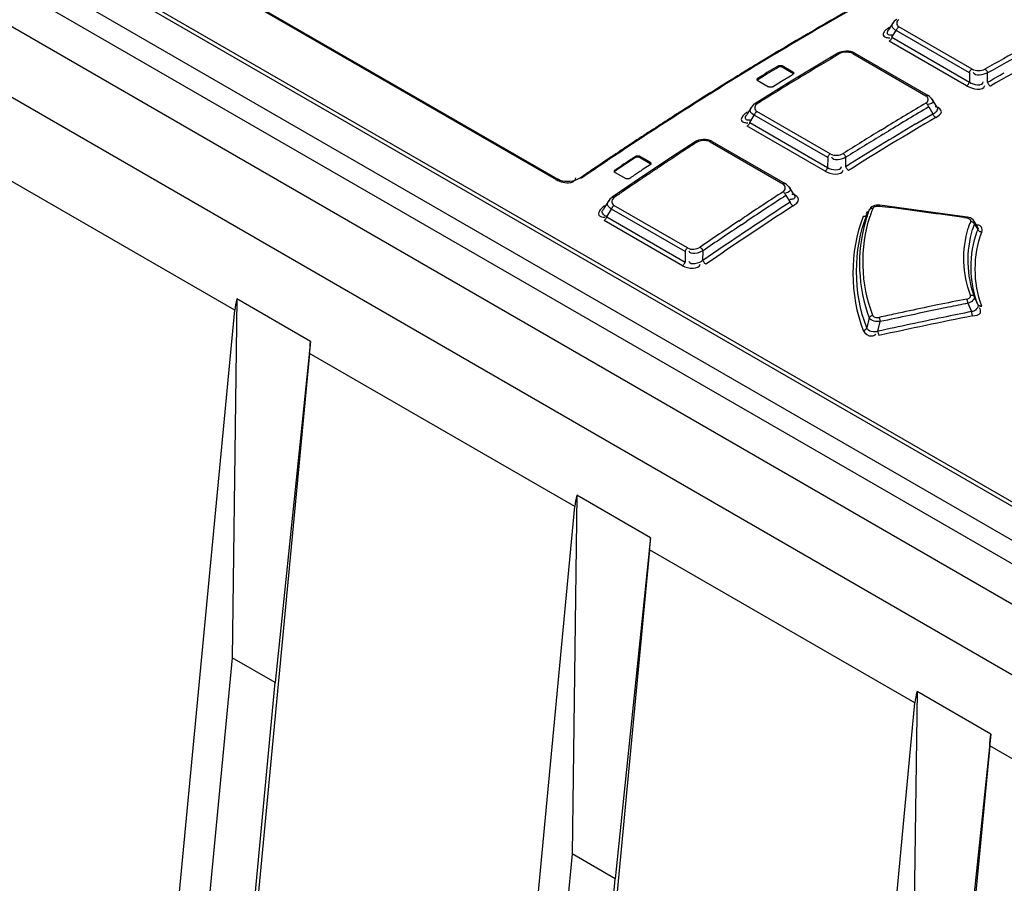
# Model space of a CAD drawing. Header units: inches. Extents: x 0 to 166, y 0 to 117.
# Tile 51 of 73: x 136.57 to 137.98, y 28.21 to 29.45. Entities that reach past the tile are written whole.
import ezdxf

# ---------------------------------------------------------------- set-up
doc = ezdxf.new("R2010")
doc.units = ezdxf.units.IN
doc.header["$LTSCALE"] = 9.105315
doc.header["$MEASUREMENT"] = 0
doc.layers.get('0').update_dxf_attribs({"linetype": 'CONTINUOUS'})

msp = doc.modelspace()

# ---------------------------------------------------------------- linework, layer by layer
at = {"color": 7, "linetype": 'CONTINUOUS'}
for p, q in [((145.8144, 24.0984), (135.7127, 29.9305)), ((135.6254, 29.8801), (145.7271, 24.048)), ((138.3644, 28.5459), (136.5924, 29.5689)), ((138.3619, 28.5412), (136.5899, 29.5642)), ((138.3619, 28.4927), (136.5899, 29.5157)), ((136.8423, 29.5098), (137.3406, 29.2221)), ((136.8446, 29.5102), (137.3429, 29.2225)), ((136.5459, 29.5077), (138.3694, 28.4549)), ((137.8235, 29.447), (137.8169, 29.4365)), ((137.8303, 29.442), (137.8317, 29.441)), ((137.9365, 29.3804), (137.8317, 29.441)), ((137.8165, 29.4364), (137.8152, 29.4344)), ((137.8161, 29.4252), (137.8186, 29.425)), ((137.8183, 29.4296), (137.8202, 29.4295)), ((137.8202, 29.4295), (137.8221, 29.4295)), ((137.8216, 29.4259), (137.8277, 29.4355)), ((137.8216, 29.4259), (137.9326, 29.3618)), ((137.9326, 29.375), (137.8277, 29.4355)), ((137.9286, 29.3564), (137.8177, 29.4204)), ((137.6539, 29.403), (137.6498, 29.4006)), ((137.6598, 29.4066), (137.6539, 29.403)), ((137.7443, 29.403), (137.7106, 29.383)), ((137.7463, 29.404), (137.7442, 29.403)), ((137.7493, 29.4051), (137.7463, 29.404)), ((137.7491, 29.4035), (137.7472, 29.4027)), ((137.751, 29.4041), (137.7491, 29.4035)), ((137.7526, 29.4058), (137.7493, 29.4051)), ((137.756, 29.4061), (137.7526, 29.4058)), ((137.7656, 29.4028), (137.8704, 29.3423)), ((137.7686, 29.4031), (137.8734, 29.3426)), ((137.6263, 29.3864), (137.619, 29.3819)), ((137.6269, 29.3854), (137.6196, 29.3809)), ((137.6305, 29.3889), (137.6263, 29.3864)), ((137.6311, 29.3879), (137.6269, 29.3854)), ((137.659, 29.3834), (137.659, 29.385)), ((137.6645, 29.3851), (137.6645, 29.3835)), ((137.6798, 29.3762), (137.6645, 29.3851)), ((137.6645, 29.3835), (137.6798, 29.3746)), ((137.7106, 29.383), (137.6751, 29.3615)), ((137.6026, 29.3719), (137.6006, 29.3707)), ((137.6116, 29.3761), (137.6012, 29.3697)), ((137.6196, 29.3809), (137.6116, 29.3761)), ((137.6297, 29.3656), (137.6427, 29.3735)), ((137.6427, 29.3735), (137.6557, 29.3813)), ((137.6636, 29.363), (137.6766, 29.3709)), ((137.6798, 29.3746), (137.6798, 29.3762)), ((137.9326, 29.375), (137.9326, 29.3618)), ((137.9588, 29.3616), (137.9588, 29.3749)), ((137.6751, 29.3615), (137.6254, 29.3308)), ((137.6297, 29.3673), (137.6297, 29.3656)), ((137.6297, 29.3639), (137.645, 29.3551)), ((137.6506, 29.3552), (137.6636, 29.363)), ((137.8718, 29.3412), (137.8704, 29.3423)), ((137.6204, 29.326), (137.6137, 29.3151)), ((137.6217, 29.3277), (137.6204, 29.326)), ((137.8753, 29.3299), (137.8735, 29.3295)), ((137.8744, 29.3261), (137.8805, 29.3164)), ((137.8786, 29.3378), (137.8852, 29.3273)), ((137.8855, 29.326), (137.8835, 29.3262)), ((137.5137, 29.3161), (137.5069, 29.3117)), ((137.5157, 29.3174), (137.5137, 29.3161)), ((137.6133, 29.315), (137.6118, 29.3127)), ((137.618, 29.3039), (137.6245, 29.3142)), ((137.7297, 29.2535), (137.6245, 29.3142)), ((137.6269, 29.3206), (137.6282, 29.3196)), ((137.7334, 29.2588), (137.6282, 29.3196)), ((137.855, 29.3013), (137.8805, 29.3164)), ((137.6128, 29.3034), (137.6153, 29.3032)), ((137.7259, 29.2342), (137.6143, 29.2986)), ((137.6166, 29.3076), (137.6185, 29.3077)), ((137.618, 29.3039), (137.7296, 29.2395)), ((137.8056, 29.2927), (137.8131, 29.2973)), ((137.809, 29.287), (137.8166, 29.2915)), ((137.448, 29.2734), (137.4441, 29.2708)), ((137.4529, 29.2766), (137.448, 29.2734)), ((137.5396, 29.276), (137.5059, 29.254)), ((137.5414, 29.2771), (137.5396, 29.276)), ((137.5396, 29.2761), (137.5396, 29.276)), ((137.5445, 29.2784), (137.5414, 29.2771)), ((137.5444, 29.2767), (137.5426, 29.2758)), ((137.5463, 29.2773), (137.5444, 29.2767)), ((137.5478, 29.2792), (137.5445, 29.2784)), ((137.5512, 29.2797), (137.5478, 29.2792)), ((137.5611, 29.2763), (137.6655, 29.216)), ((137.5643, 29.2767), (137.6687, 29.2164)), ((137.4237, 29.2572), (137.4197, 29.2546)), ((137.4244, 29.2562), (137.4204, 29.2535)), ((137.4543, 29.2538), (137.4543, 29.2554)), ((137.4599, 29.2556), (137.4599, 29.254)), ((137.4752, 29.2468), (137.4599, 29.2556)), ((136.8802, 29.0349), (136.5002, 29.2543)), ((137.4149, 29.2513), (137.4132, 29.2503)), ((137.4204, 29.2535), (137.4139, 29.2492)), ((137.4197, 29.2546), (137.4149, 29.2513)), ((137.4251, 29.2358), (137.4349, 29.2424)), ((137.4543, 29.2538), (137.4284, 29.2364)), ((137.5059, 29.254), (137.4526, 29.2184)), ((137.4599, 29.254), (137.4752, 29.2452)), ((137.4752, 29.2433), (137.4655, 29.2368)), ((137.4752, 29.2452), (137.4752, 29.2468)), ((137.7297, 29.2535), (137.7296, 29.2395)), ((137.7556, 29.2405), (137.7556, 29.254)), ((137.4251, 29.2358), (137.4251, 29.2342)), ((137.4251, 29.2324), (137.4404, 29.2235)), ((137.3682, 29.2227), (137.3688, 29.2244)), ((137.4526, 29.2184), (137.4208, 29.1967)), ((137.667, 29.2149), (137.6655, 29.216)), ((137.6708, 29.2032), (137.669, 29.2028)), ((137.6698, 29.1993), (137.6759, 29.1897)), ((137.674, 29.2116), (137.6802, 29.2017)), ((137.6805, 29.2005), (137.6785, 29.2006)), ((137.6806, 29.2016), (137.6821, 29.1994)), ((137.416, 29.1919), (137.409, 29.1805)), ((137.4176, 29.1939), (137.416, 29.1918)), ((137.4208, 29.1967), (137.4208, 29.1967)), ((137.4221, 29.186), (137.4234, 29.185)), ((137.5289, 29.1241), (137.4234, 29.185)), ((137.6759, 29.1897), (137.6654, 29.1829)), ((137.6772, 29.1937), (137.6753, 29.1936)), ((137.8035, 29.1841), (137.8174, 29.1823)), ((137.9188, 29.1698), (137.8045, 29.1853)), ((137.4131, 29.1687), (137.4199, 29.1798)), ((137.5254, 29.1189), (137.4199, 29.1798)), ((137.7853, 29.1719), (137.786, 29.1707)), ((137.7857, 29.1715), (137.789, 29.1782)), ((137.7857, 29.1715), (137.7859, 29.1719)), ((137.789, 29.1782), (137.7893, 29.1788)), ((137.4058, 29.1688), (137.4081, 29.1683)), ((137.4081, 29.1683), (137.4107, 29.1681)), ((137.5218, 29.0987), (137.4095, 29.1635)), ((137.4131, 29.1687), (137.5253, 29.1039)), ((137.6022, 29.1627), (137.6102, 29.1681)), ((137.606, 29.1572), (137.6139, 29.1625)), ((137.9298, 29.1682), (137.9188, 29.1698)), ((137.9248, 29.1677), (137.9289, 29.1671)), ((137.9402, 29.1613), (137.9391, 29.1631)), ((137.9398, 29.1581), (137.9448, 29.1504)), ((137.9445, 29.1547), (137.9402, 29.1613)), ((137.5254, 29.1189), (137.5253, 29.1039)), ((137.5814, 29.127), (137.551, 29.1062)), ((137.551, 29.1062), (137.5511, 29.12)), ((136.8832, 29.0511), (136.8763, 28.537)), ((136.9889, 28.9901), (136.8832, 29.0511)), ((137.9306, 29.0448), (137.9358, 29.0329)), ((137.9447, 29.0433), (137.9399, 29.0542)), ((136.6329, 26.424), (136.8802, 29.0349)), ((137.8311, 29.0306), (137.8271, 29.0298)), ((137.887, 29.0424), (137.8731, 29.0395)), ((137.7892, 29.0238), (137.7857, 29.0095)), ((137.8014, 29.0047), (137.8049, 29.0186)), ((136.9889, 28.9901), (136.9381, 28.5013)), ((136.9874, 28.973), (136.7401, 26.3621)), ((137.3674, 28.7536), (136.9874, 28.973)), ((137.3704, 28.7699), (137.3635, 28.2558)), ((137.476, 28.7089), (137.3704, 28.7699)), ((137.1201, 26.1427), (137.3674, 28.7536)), ((137.476, 28.7089), (137.4253, 28.2201)), ((137.4746, 28.6917), (137.2273, 26.0808)), ((137.8546, 28.4723), (137.4746, 28.6917)), ((136.8763, 28.537), (136.6776, 26.4399)), ((136.9381, 28.5013), (136.8763, 28.537)), ((136.7395, 26.4042), (136.9381, 28.5013)), ((137.8576, 28.4886), (137.8506, 27.9745)), ((137.9632, 28.4276), (137.8576, 28.4886)), ((137.6073, 25.8614), (137.8546, 28.4723)), ((137.9632, 28.4276), (137.9125, 27.9388)), ((137.9618, 28.4105), (137.7145, 25.7995)), ((138.3418, 28.1911), (137.9618, 28.4105)), ((137.3635, 28.2558), (137.1648, 26.1587)), ((137.4253, 28.2201), (137.3635, 28.2558)), ((137.2267, 26.1229), (137.4253, 28.2201))]:
    msp.add_line(p, q, dxfattribs=at)
for points in [[(137.8287, 29.4517), (137.8282, 29.4514), (137.8265, 29.4502), (137.825, 29.4489), (137.8238, 29.4474), (137.8235, 29.4469)], [(137.8317, 29.441), (137.8311, 29.4406), (137.8305, 29.4401), (137.83, 29.4396), (137.8295, 29.439), (137.829, 29.4384), (137.8286, 29.4377), (137.8283, 29.437), (137.828, 29.4362), (137.8277, 29.4355)], [(137.8216, 29.4259), (137.8214, 29.4251), (137.8211, 29.4244), (137.8207, 29.4237), (137.8203, 29.423), (137.8199, 29.4224), (137.8194, 29.4218), (137.8188, 29.4212), (137.8183, 29.4208), (137.8177, 29.4204)], [(137.7472, 29.4027), (137.7467, 29.403), (137.7461, 29.4032), (137.7456, 29.4032), (137.7451, 29.4032), (137.7446, 29.4031), (137.7443, 29.403)], [(137.7686, 29.4031), (137.7658, 29.4044), (137.7627, 29.4054), (137.7594, 29.406), (137.756, 29.4061)], [(137.7686, 29.4031), (137.7682, 29.4032), (137.7677, 29.4034), (137.7672, 29.4034), (137.7667, 29.4033), (137.7661, 29.4031), (137.7656, 29.4028)], [(137.659, 29.385), (137.6595, 29.3853), (137.6601, 29.3855), (137.6607, 29.3856), (137.6614, 29.3857), (137.6621, 29.3857), (137.6628, 29.3857), (137.6634, 29.3855), (137.664, 29.3853), (137.6645, 29.3851)], [(137.659, 29.3834), (137.6595, 29.3837), (137.6601, 29.3839), (137.6607, 29.384), (137.6613, 29.3841), (137.662, 29.3841), (137.6627, 29.3841), (137.6633, 29.3839), (137.6639, 29.3837), (137.6645, 29.3835)], [(137.6798, 29.3762), (137.6803, 29.3759), (137.6806, 29.3756), (137.6809, 29.3752), (137.681, 29.3748), (137.681, 29.3746)], [(137.681, 29.3746), (137.681, 29.3744), (137.6809, 29.374), (137.6806, 29.3736), (137.6803, 29.3733), (137.6798, 29.373)], [(137.6798, 29.3746), (137.6803, 29.3743), (137.6806, 29.374), (137.6808, 29.3736), (137.681, 29.3733), (137.681, 29.373)], [(137.9326, 29.375), (137.9328, 29.3757), (137.9331, 29.3765), (137.9335, 29.3772), (137.9339, 29.3778), (137.9343, 29.3785), (137.9348, 29.3791), (137.9354, 29.3796), (137.9359, 29.3801), (137.9365, 29.3804)], [(137.9549, 29.3803), (137.9554, 29.3799), (137.956, 29.3795), (137.9565, 29.379), (137.957, 29.3784), (137.9575, 29.3778), (137.9579, 29.3771), (137.9582, 29.3764), (137.9585, 29.3756), (137.9588, 29.3749)], [(137.6286, 29.3656), (137.6286, 29.3658), (137.6287, 29.3662), (137.6289, 29.3666), (137.6293, 29.3669), (137.6297, 29.3673)], [(137.6286, 29.364), (137.6286, 29.3641), (137.6287, 29.3645), (137.6289, 29.3649), (137.6293, 29.3653), (137.6297, 29.3656)], [(137.6297, 29.3639), (137.6293, 29.3643), (137.6289, 29.3646), (137.6287, 29.365), (137.6286, 29.3654), (137.6286, 29.3656)], [(137.6506, 29.3552), (137.6501, 29.3549), (137.6495, 29.3547), (137.6488, 29.3546), (137.6482, 29.3545), (137.6475, 29.3545), (137.6468, 29.3545), (137.6462, 29.3547), (137.6456, 29.3549), (137.645, 29.3551)], [(137.9286, 29.3564), (137.9292, 29.3567), (137.9298, 29.3572), (137.9303, 29.3577), (137.9308, 29.3583), (137.9313, 29.3589), (137.9317, 29.3596), (137.932, 29.3603), (137.9323, 29.3611), (137.9326, 29.3618)], [(137.9588, 29.3616), (137.959, 29.3609), (137.9593, 29.3601), (137.9597, 29.3594), (137.9601, 29.3588), (137.9605, 29.3581), (137.961, 29.3575), (137.9615, 29.357), (137.9621, 29.3566), (137.9627, 29.3562)], [(137.8704, 29.3423), (137.871, 29.3425), (137.8715, 29.3427), (137.8721, 29.3428), (137.8726, 29.3428), (137.873, 29.3427), (137.8734, 29.3426)], [(137.8786, 29.3378), (137.8782, 29.3383), (137.877, 29.3398), (137.8754, 29.3412), (137.8737, 29.3424), (137.8734, 29.3426)], [(137.6254, 29.3308), (137.6235, 29.3295), (137.6217, 29.3277)], [(137.6254, 29.3308), (137.6258, 29.331), (137.6262, 29.3311), (137.6267, 29.3311), (137.6272, 29.331), (137.6278, 29.3308), (137.6284, 29.3305)], [(137.8744, 29.3261), (137.8741, 29.3268), (137.8738, 29.3276), (137.8735, 29.3283), (137.8731, 29.3289), (137.8726, 29.3296), (137.8721, 29.3302), (137.8716, 29.3307), (137.871, 29.3312), (137.8704, 29.3316)], [(137.6282, 29.3196), (137.6277, 29.3192), (137.6271, 29.3187), (137.6266, 29.3182), (137.6262, 29.3176), (137.6257, 29.317), (137.6253, 29.3163), (137.625, 29.3157), (137.6247, 29.3149), (137.6245, 29.3142)], [(137.8845, 29.311), (137.8839, 29.3114), (137.8833, 29.3118), (137.8828, 29.3124), (137.8823, 29.313), (137.8818, 29.3136), (137.8814, 29.3143), (137.881, 29.315), (137.8807, 29.3157), (137.8805, 29.3164)], [(137.618, 29.3039), (137.6178, 29.3032), (137.6175, 29.3025), (137.6172, 29.3018), (137.6168, 29.3011), (137.6164, 29.3005), (137.6159, 29.2999), (137.6154, 29.2994), (137.6149, 29.299), (137.6143, 29.2986)], [(137.5425, 29.2758), (137.542, 29.276), (137.5414, 29.2762), (137.5409, 29.2763), (137.5404, 29.2763), (137.54, 29.2762), (137.5396, 29.2761)], [(137.5643, 29.2767), (137.5614, 29.2781), (137.5581, 29.2791), (137.5547, 29.2796), (137.5512, 29.2797)], [(137.5643, 29.2767), (137.5638, 29.2769), (137.5634, 29.277), (137.5628, 29.277), (137.5623, 29.2769), (137.5617, 29.2766), (137.5611, 29.2763)], [(137.4543, 29.2554), (137.4549, 29.2557), (137.4554, 29.2559), (137.4561, 29.2561), (137.4568, 29.2562), (137.4575, 29.2562), (137.4582, 29.2562), (137.4588, 29.2561), (137.4594, 29.2559), (137.4599, 29.2556)], [(137.7297, 29.2535), (137.7299, 29.2542), (137.7302, 29.2549), (137.7305, 29.2556), (137.7309, 29.2563), (137.7313, 29.2569), (137.7318, 29.2575), (137.7323, 29.258), (137.7329, 29.2585), (137.7334, 29.2588)], [(137.7516, 29.2594), (137.7522, 29.259), (137.7527, 29.2586), (137.7533, 29.2581), (137.7538, 29.2575), (137.7542, 29.2569), (137.7547, 29.2562), (137.755, 29.2555), (137.7554, 29.2547), (137.7556, 29.254)], [(137.4543, 29.2538), (137.4549, 29.2541), (137.4555, 29.2543), (137.4561, 29.2545), (137.4568, 29.2546), (137.4575, 29.2546), (137.4581, 29.2546), (137.4587, 29.2545), (137.4593, 29.2543), (137.4599, 29.254)], [(137.4752, 29.2468), (137.4757, 29.2465), (137.476, 29.2461), (137.4762, 29.2457), (137.4764, 29.2453), (137.4764, 29.2451)], [(137.4752, 29.2452), (137.4757, 29.2449), (137.476, 29.2445), (137.4762, 29.2442), (137.4764, 29.2438), (137.4764, 29.2435)], [(137.4764, 29.2451), (137.4764, 29.2449), (137.4762, 29.2444), (137.476, 29.244), (137.4757, 29.2437), (137.4752, 29.2433)], [(137.7556, 29.2405), (137.7558, 29.2398), (137.7561, 29.2391), (137.7565, 29.2384), (137.7569, 29.2378), (137.7574, 29.2371), (137.7579, 29.2366), (137.7585, 29.236), (137.759, 29.2356), (137.7596, 29.2352)], [(137.424, 29.234), (137.424, 29.2343), (137.4241, 29.2347), (137.4243, 29.2351), (137.4247, 29.2355), (137.4251, 29.2358)], [(137.424, 29.2324), (137.424, 29.2326), (137.4241, 29.233), (137.4243, 29.2334), (137.4246, 29.2338), (137.4251, 29.2342)], [(137.4251, 29.2324), (137.4247, 29.2327), (137.4243, 29.233), (137.4241, 29.2334), (137.424, 29.2338), (137.424, 29.234)], [(137.7259, 29.2342), (137.7264, 29.2345), (137.727, 29.235), (137.7275, 29.2355), (137.7279, 29.2361), (137.7284, 29.2367), (137.7288, 29.2374), (137.7291, 29.2381), (137.7294, 29.2388), (137.7296, 29.2395)], [(137.3749, 29.2243), (137.3734, 29.2234), (137.3706, 29.222), (137.3674, 29.2208), (137.3639, 29.2199), (137.3603, 29.2194), (137.3566, 29.2192), (137.3531, 29.2194), (137.3497, 29.22), (137.3466, 29.2208), (137.3438, 29.222), (137.3429, 29.2225)], [(137.446, 29.2238), (137.4455, 29.2235), (137.4449, 29.2232), (137.4442, 29.2231), (137.4436, 29.223), (137.4428, 29.2229), (137.4422, 29.223), (137.4415, 29.2231), (137.4409, 29.2233), (137.4404, 29.2235)], [(137.6655, 29.216), (137.6661, 29.2163), (137.6667, 29.2166), (137.6673, 29.2167), (137.6678, 29.2167), (137.6683, 29.2166), (137.6687, 29.2164)], [(137.674, 29.2116), (137.6722, 29.2138), (137.67, 29.2156), (137.6687, 29.2164)], [(137.6698, 29.1993), (137.6696, 29.2), (137.6692, 29.2007), (137.6689, 29.2014), (137.6684, 29.2021), (137.668, 29.2027), (137.6674, 29.2033), (137.6669, 29.2038), (137.6663, 29.2043), (137.6657, 29.2046)], [(137.4208, 29.1967), (137.4194, 29.1956), (137.4176, 29.1939)], [(137.4234, 29.185), (137.4229, 29.1846), (137.4224, 29.1841), (137.4219, 29.1836), (137.4215, 29.183), (137.4211, 29.1824), (137.4207, 29.1818), (137.4204, 29.1811), (137.4201, 29.1805), (137.4199, 29.1798)], [(137.4208, 29.1967), (137.4212, 29.1969), (137.4216, 29.197), (137.4221, 29.197), (137.4226, 29.1969), (137.4232, 29.1967), (137.4238, 29.1964)], [(137.68, 29.1844), (137.6794, 29.1848), (137.6789, 29.1852), (137.6783, 29.1857), (137.6778, 29.1863), (137.6774, 29.1869), (137.6769, 29.1876), (137.6765, 29.1883), (137.6762, 29.189), (137.6759, 29.1897)], [(137.8045, 29.1853), (137.802, 29.1854), (137.7995, 29.1853), (137.7971, 29.1848), (137.7948, 29.1839), (137.7928, 29.1828), (137.7911, 29.1814), (137.7898, 29.1797), (137.7893, 29.1788)], [(137.7942, 29.1806), (137.7947, 29.1814), (137.7954, 29.1821), (137.7962, 29.1828), (137.7971, 29.1833), (137.7983, 29.1837), (137.7995, 29.184), (137.8007, 29.1842), (137.8021, 29.1842), (137.8035, 29.1841)], [(137.8045, 29.1853), (137.8043, 29.1853), (137.8041, 29.1851), (137.8039, 29.1849), (137.8037, 29.1846), (137.8035, 29.1841)], [(137.7857, 29.1715), (137.7854, 29.171), (137.785, 29.1705), (137.7846, 29.1701), (137.784, 29.1697)], [(137.7942, 29.1806), (137.7935, 29.1806), (137.7928, 29.1806), (137.7921, 29.1805), (137.7914, 29.1803), (137.7908, 29.18), (137.7902, 29.1796), (137.7898, 29.1792), (137.7893, 29.1787), (137.789, 29.1782)], [(137.4119, 29.166), (137.4115, 29.1654), (137.411, 29.1649), (137.4106, 29.1644), (137.4101, 29.1639), (137.4095, 29.1635)], [(137.4131, 29.1687), (137.4128, 29.168), (137.4126, 29.1673), (137.4123, 29.1667), (137.4119, 29.166)], [(137.784, 29.1697), (137.7834, 29.1695), (137.7828, 29.1692), (137.7821, 29.1691), (137.7813, 29.1691), (137.7805, 29.1691)], [(137.9289, 29.1671), (137.9291, 29.1675), (137.9293, 29.1679), (137.9295, 29.1681), (137.9297, 29.1682), (137.9298, 29.1682)], [(137.9289, 29.1671), (137.9302, 29.1668), (137.9313, 29.1665), (137.9322, 29.1661), (137.933, 29.1655), (137.9337, 29.1649), (137.9341, 29.1642), (137.9344, 29.1635), (137.9344, 29.1628), (137.9343, 29.1619)], [(137.939, 29.1631), (137.938, 29.1644), (137.9362, 29.1659), (137.9341, 29.1671), (137.9318, 29.1679), (137.9298, 29.1682)], [(137.9398, 29.1581), (137.9395, 29.1588), (137.9391, 29.1594), (137.9385, 29.16), (137.938, 29.1605), (137.9373, 29.1609), (137.9366, 29.1613), (137.9358, 29.1616), (137.935, 29.1618), (137.9343, 29.1619)], [(137.9504, 29.1466), (137.9496, 29.1467), (137.9488, 29.147), (137.948, 29.1473), (137.9473, 29.1476), (137.9467, 29.1481), (137.9461, 29.1486), (137.9456, 29.1492), (137.9451, 29.1498), (137.9448, 29.1504)], [(137.5254, 29.1189), (137.5256, 29.1196), (137.5259, 29.1202), (137.5262, 29.1209), (137.5266, 29.1215), (137.527, 29.1221), (137.5274, 29.1227), (137.5279, 29.1232), (137.5284, 29.1237), (137.5289, 29.1241)], [(137.5469, 29.1253), (137.5475, 29.1249), (137.548, 29.1245), (137.5486, 29.124), (137.5491, 29.1234), (137.5496, 29.1228), (137.55, 29.1221), (137.5505, 29.1214), (137.5508, 29.1207), (137.5511, 29.12)], [(137.5218, 29.0987), (137.5223, 29.0991), (137.5228, 29.0996), (137.5233, 29.1001), (137.5237, 29.1007), (137.5241, 29.1013), (137.5245, 29.1019), (137.5248, 29.1025), (137.5251, 29.1032), (137.5253, 29.1039)], [(137.551, 29.1062), (137.5513, 29.1055), (137.5516, 29.1049), (137.552, 29.1042), (137.5524, 29.1035), (137.5529, 29.1029), (137.5534, 29.1023), (137.554, 29.1018), (137.5546, 29.1014), (137.5552, 29.101)], [(137.929, 29.0509), (137.9302, 29.0512), (137.9313, 29.0516), (137.9322, 29.0521), (137.933, 29.0528), (137.9337, 29.0535), (137.9341, 29.0542), (137.9344, 29.055), (137.9344, 29.0557), (137.9342, 29.0565)], [(137.9306, 29.0448), (137.9305, 29.0455), (137.9303, 29.0463), (137.9302, 29.047), (137.93, 29.0478), (137.9298, 29.0485), (137.9296, 29.0492), (137.9294, 29.0498), (137.9292, 29.0504), (137.929, 29.0509)], [(137.9342, 29.0565), (137.935, 29.0566), (137.9358, 29.0566), (137.9366, 29.0565), (137.9373, 29.0563), (137.9379, 29.0561), (137.9386, 29.0557), (137.9391, 29.0553), (137.9396, 29.0547), (137.9399, 29.0542)], [(137.9447, 29.0433), (137.945, 29.0427), (137.9454, 29.0422), (137.946, 29.0418), (137.9465, 29.0414), (137.9472, 29.0412), (137.9479, 29.041), (137.9487, 29.0409), (137.9495, 29.0408), (137.9504, 29.0409)], [(137.9374, 29.0268), (137.9372, 29.0273), (137.937, 29.0278), (137.9368, 29.0285), (137.9366, 29.0291), (137.9364, 29.0298), (137.9362, 29.0306), (137.9361, 29.0314), (137.9359, 29.0322), (137.9358, 29.0329)], [(137.7892, 29.0238), (137.7895, 29.0244), (137.7899, 29.0249), (137.7904, 29.0255), (137.7909, 29.026), (137.7915, 29.0264), (137.7921, 29.0268), (137.7928, 29.0271), (137.7935, 29.0273), (137.7943, 29.0275)], [(137.7943, 29.0275), (137.7947, 29.0267), (137.7953, 29.026), (137.7961, 29.0254), (137.7971, 29.025), (137.7982, 29.0246), (137.7994, 29.0244), (137.8006, 29.0243), (137.8019, 29.0244), (137.8032, 29.0246)], [(137.8032, 29.0246), (137.8034, 29.0242), (137.8036, 29.0236), (137.8038, 29.023), (137.804, 29.0223), (137.8042, 29.0216), (137.8044, 29.0209), (137.8046, 29.0201), (137.8047, 29.0193), (137.8049, 29.0186)], [(137.7807, 29.0057), (137.7814, 29.0059), (137.7822, 29.0062), (137.7828, 29.0065), (137.7835, 29.0069), (137.784, 29.0073), (137.7846, 29.0078), (137.785, 29.0083), (137.7854, 29.0089), (137.7857, 29.0095)], [(137.8014, 29.0047), (137.8016, 29.004), (137.8017, 29.0032), (137.8019, 29.0025), (137.8021, 29.0017), (137.8022, 29.001), (137.8024, 29.0004), (137.8027, 28.9997), (137.8029, 28.9991), (137.8031, 28.9986)]]:
    msp.add_lwpolyline(points, dxfattribs=at)
for centre, radius, start, end in [((140.3243, 24.9473), 5.1946, 119.1569, 120.8596), ((140.3207, 24.9567), 5.1836, 119.0018, 120.8783), ((140.4211, 25.012), 4.9915, 117.8723, 119.5058), ((140.4128, 24.7981), 5.3681, 120.9779, 121.2185), ((140.4109, 24.8043), 5.3607, 120.8698, 121.2356), ((140.4546, 24.8126), 5.329, 120.5336, 120.6985), ((140.45, 24.9635), 5.0728, 118.7794, 119.4624), ((140.4576, 24.9515), 5.0804, 118.7815, 119.4629), ((140.4433, 24.7479), 5.4269, 121.361, 121.5636), ((137.37, 29.8448), 0.5445, 301.6475, 302.0501), ((140.4655, 24.7942), 5.3504, 120.6986, 121.0281), ((140.5051, 24.6509), 5.5407, 121.6076, 122.6683), ((140.4615, 24.7182), 5.4617, 121.5884, 121.7504), ((137.7975, 29.1116), 0.3058, 122.5567, 123.2812), ((140.5129, 24.7158), 5.4421, 121.1925, 121.518), ((137.3908, 29.8346), 0.5447, 301.6469, 302.0494), ((140.4827, 24.7657), 5.3837, 121.0281, 121.1922), ((140.5079, 24.6435), 5.5496, 121.7523, 122.6278), ((140.5283, 24.6906), 5.4716, 121.5175, 121.8424), ((140.5205, 24.7033), 5.4567, 121.8425, 122.0057), ((140.5894, 24.722), 5.3517, 120.534, 121.2493), ((140.5972, 24.71), 5.3593, 120.5336, 121.2538), ((140.5873, 24.5197), 5.6967, 122.7336, 123.3812), ((140.5869, 24.5231), 5.6924, 122.6668, 123.3966), ((140.6347, 24.642), 5.4255, 120.8194, 122.0504), ((140.624, 24.6605), 5.3975, 120.5016, 122.0521), ((140.6662, 24.5957), 5.4995, 121.3431, 122.0037), ((140.6637, 24.6004), 5.4875, 121.3466, 122.0018), ((140.6384, 24.442), 5.7897, 123.48554, 123.72774), ((140.637, 24.447), 5.7835, 123.39556, 123.74292), ((140.7291, 24.3771), 5.8439, 123.04411, 123.19877), ((138.1911, 28.1273), 1.3473, 123.1509, 123.3161), ((140.6946, 24.4298), 5.7809, 123.19848, 123.51191), ((140.6826, 24.3761), 5.869, 123.85173, 124.30402), ((140.6854, 24.3747), 5.8705, 123.86669, 124.30399), ((139.0556, 26.8262), 2.9094, 123.6981, 123.852), ((138.5113, 27.6423), 1.9285, 123.4664, 123.6981), ((138.2936, 27.9713), 1.5339, 123.3161, 123.4615), ((140.7282, 24.3795), 5.8414, 123.66973, 123.82542), ((140.6904, 24.4363), 5.7732, 123.51244, 123.66973), ((138.2094, 28.0871), 1.3896, 124.1995, 124.3614), ((138.3306, 27.929), 1.5681, 124.0548, 124.1981), ((138.5437, 27.6134), 1.9489, 123.82, 124.0501), ((139.0768, 26.8177), 2.9067, 123.6659, 123.8199), ((140.7669, 24.3217), 5.9109, 123.82542, 123.97953), ((140.7468, 24.3515), 5.875, 123.97876, 124.28959), ((138.2305, 28.0763), 1.39, 124.1981, 124.3599), ((140.6884, 24.4372), 5.7713, 124.29006, 124.44863), ((140.7983, 24.3884), 5.7453, 123.04051, 123.70391), ((140.819, 24.357), 5.7763, 123.0377, 123.70178), ((140.8484, 24.3087), 5.8147, 123.01675, 124.49617), ((140.834, 24.3296), 5.7961, 123.14006, 124.13765), ((138.0029, 29.0978), 0.2285, 159.3903, 163.6896), ((137.9742, 29.1098), 0.1933, 159.9392, 161.9089), ((137.9729, 29.1103), 0.192, 159.5016, 159.9373), ((137.9723, 29.1105), 0.1913, 158.511, 159.5019), ((134.3923, 3.5535), 25.8566, 82.14789, 82.38792), ((140.9071, 24.2258), 5.941, 123.79874, 124.44271), ((140.8902, 24.2504), 5.9045, 123.79551, 124.43847), ((138.0576, 29.1145), 0.1322, 160.5015, 163.2291), ((138.0554, 29.1152), 0.1298, 158.9103, 160.4974), ((138.09, 29.1037), 0.1598, 160.7497, 162.905), ((138.0917, 29.1032), 0.1615, 160.1006, 160.7524), ((138.0937, 29.0934), 0.1595, 159.0316, 159.8935), ((139.6855, 20.3269), 8.8991, 101.38414, 101.65975), ((139.685, 20.3173), 8.9021, 101.36652, 101.55003), ((139.6916, 20.2976), 8.929, 102.05322, 102.20975), ((139.6903, 20.3041), 8.9224, 101.75144, 102.02648), ((139.6874, 20.306), 8.9136, 101.55011, 101.91693), ((139.6902, 20.3492), 8.8592, 101.42199, 101.69261), ((139.6975, 20.3143), 8.8948, 101.6927, 102.30775), ((139.6941, 20.3175), 8.8847, 101.40395, 102.2891), ((139.6905, 20.291), 8.9289, 101.91685, 102.19172)]:
    msp.add_arc(centre, radius, start, end, dxfattribs=at)
for centre, major_axis, ratio, start_param, end_param in [((136.9365, 29.0589), (0.0403, 0.0677), 0.588524, -4.267077, -4.034171), ((136.987, 29.0297), (0.0047, 0.0882), 0.049711, -2.266274, -2.033369), ((137.4237, 28.7776), (0.0403, 0.0677), 0.588524, -4.267077, -4.034171), ((137.4742, 28.7484), (0.0047, 0.0882), 0.049711, -2.266274, -2.033369), ((137.9109, 28.4963), (0.0403, 0.0677), 0.588524, -4.267077, -4.034171), ((137.9614, 28.4672), (0.0047, 0.0882), 0.049711, -2.266274, -2.033369)]:
    msp.add_ellipse(centre, major_axis=major_axis, ratio=ratio, start_param=start_param, end_param=end_param, dxfattribs=at)
for points, knots in [([(137.8176, 29.4399), (137.8162, 29.4391), (137.8137, 29.4373), (137.8114, 29.4351), (137.8105, 29.4338)], [0, 0, 0, 0, 0.50813, 1, 1, 1, 1]), ([(137.8277, 29.4355), (137.8255, 29.4371), (137.8209, 29.4395), (137.8222, 29.446), (137.8239, 29.4466)], [0, 0, 0, 0, 0.60669, 1, 1, 1, 1]), ([(137.8317, 29.4514), (137.8301, 29.4505), (137.8275, 29.4472), (137.829, 29.4432), (137.8303, 29.442)], [0, 0, 0, 0, 0.511524, 1, 1, 1, 1]), ([(137.8105, 29.4338), (137.81, 29.433), (137.809, 29.4315), (137.809, 29.4296), (137.8092, 29.4288)], [0, 0, 0, 0, 0.545811, 1, 1, 1, 1]), ([(137.8092, 29.4288), (137.8096, 29.4279), (137.8118, 29.426), (137.8144, 29.4255), (137.8161, 29.4252)], [0, 0, 0, 0, 0.37889, 1, 1, 1, 1]), ([(137.8152, 29.4344), (137.8147, 29.4335), (137.8142, 29.4306), (137.8171, 29.4298), (137.8183, 29.4296)], [0, 0, 0, 0, 0.443235, 1, 1, 1, 1]), ([(137.7656, 29.4028), (137.7635, 29.4039), (137.7585, 29.4048), (137.7535, 29.4046), (137.751, 29.4041)], [0, 0, 0, 0, 0.471798, 1, 1, 1, 1]), ([(137.8704, 29.3316), (137.872, 29.3325), (137.8746, 29.3359), (137.8731, 29.3399), (137.8718, 29.3412)], [0, 0, 0, 0, 0.513062, 1, 1, 1, 1]), ([(137.6245, 29.3142), (137.6222, 29.3158), (137.6176, 29.3184), (137.6191, 29.3249), (137.6209, 29.3255)], [0, 0, 0, 0, 0.59636, 1, 1, 1, 1]), ([(137.6284, 29.3305), (137.6268, 29.3295), (137.6243, 29.326), (137.6256, 29.3219), (137.6269, 29.3206)], [0, 0, 0, 0, 0.518262, 1, 1, 1, 1]), ([(137.879, 29.3379), (137.88, 29.3367), (137.8821, 29.3324), (137.8774, 29.3304), (137.8753, 29.3299)], [0, 0, 0, 0, 0.423981, 1, 1, 1, 1]), ([(137.8805, 29.3164), (137.8826, 29.3173), (137.8859, 29.3191), (137.8879, 29.3238), (137.887, 29.3252)], [0, 0, 0, 0, 0.575617, 1, 1, 1, 1]), ([(137.8845, 29.311), (137.8878, 29.313), (137.8971, 29.3183), (137.8887, 29.3256), (137.8855, 29.326)], [0, 0, 0, 0, 0.545657, 1, 1, 1, 1]), ([(137.887, 29.3252), (137.8868, 29.3256), (137.8861, 29.3262), (137.8853, 29.3267), (137.8849, 29.3269)], [0, 0, 0, 0, 0.445293, 1, 1, 1, 1]), ([(137.6073, 29.3122), (137.6068, 29.3114), (137.6059, 29.3097), (137.6058, 29.3078), (137.6061, 29.307)], [0, 0, 0, 0, 0.547224, 1, 1, 1, 1]), ([(137.6146, 29.3189), (137.6132, 29.318), (137.6105, 29.316), (137.6083, 29.3136), (137.6073, 29.3122)], [0, 0, 0, 0, 0.505322, 1, 1, 1, 1]), ([(137.6118, 29.3127), (137.6114, 29.3119), (137.6107, 29.31), (137.6122, 29.3085), (137.613, 29.3081)], [0, 0, 0, 0, 0.522502, 1, 1, 1, 1]), ([(137.6061, 29.307), (137.6064, 29.306), (137.6085, 29.3041), (137.6112, 29.3037), (137.6128, 29.3034)], [0, 0, 0, 0, 0.382879, 1, 1, 1, 1]), ([(137.613, 29.3081), (137.6135, 29.3079), (137.6147, 29.3076), (137.6159, 29.3076), (137.6166, 29.3076)], [0, 0, 0, 0, 0.429791, 1, 1, 1, 1]), ([(137.5611, 29.2763), (137.559, 29.2774), (137.5539, 29.2783), (137.5489, 29.278), (137.5463, 29.2773)], [0, 0, 0, 0, 0.471224, 1, 1, 1, 1]), ([(137.3429, 29.2225), (137.3426, 29.2227), (137.3417, 29.2228), (137.341, 29.2224), (137.3406, 29.2221)], [0, 0, 0, 0, 0.417906, 1, 1, 1, 1]), ([(137.3611, 29.2178), (137.3626, 29.218), (137.3655, 29.219), (137.3676, 29.2214), (137.3682, 29.2227)], [0, 0, 0, 0, 0.508474, 1, 1, 1, 1]), ([(137.3749, 29.2243), (137.3751, 29.2245), (137.3758, 29.2246), (137.3765, 29.2243), (137.3768, 29.2241)], [0, 0, 0, 0, 0.409124, 1, 1, 1, 1]), ([(137.6657, 29.2046), (137.6674, 29.2057), (137.6698, 29.2094), (137.6683, 29.2136), (137.667, 29.2149)], [0, 0, 0, 0, 0.512538, 1, 1, 1, 1]), ([(137.6743, 29.2117), (137.6754, 29.2105), (137.6776, 29.2061), (137.6729, 29.2038), (137.6708, 29.2032)], [0, 0, 0, 0, 0.428406, 1, 1, 1, 1]), ([(137.68, 29.1844), (137.6834, 29.1867), (137.6925, 29.1926), (137.6839, 29.2001), (137.6805, 29.2005)], [0, 0, 0, 0, 0.544798, 1, 1, 1, 1]), ([(137.6821, 29.1994), (137.6825, 29.1986), (137.6832, 29.1966), (137.6818, 29.1949), (137.681, 29.1945)], [0, 0, 0, 0, 0.511928, 1, 1, 1, 1]), ([(137.4101, 29.1847), (137.4092, 29.184), (137.4073, 29.1824), (137.4056, 29.1807), (137.4048, 29.1798)], [0, 0, 0, 0, 0.489708, 1, 1, 1, 1]), ([(137.4199, 29.1798), (137.4177, 29.1814), (137.413, 29.1841), (137.4147, 29.1906), (137.4165, 29.1913)], [0, 0, 0, 0, 0.586197, 1, 1, 1, 1]), ([(137.4238, 29.1964), (137.4221, 29.1953), (137.4196, 29.1917), (137.4208, 29.1873), (137.4221, 29.186)], [0, 0, 0, 0, 0.522504, 1, 1, 1, 1]), ([(137.681, 29.1945), (137.6805, 29.1943), (137.6792, 29.1939), (137.6779, 29.1937), (137.6772, 29.1937)], [0, 0, 0, 0, 0.433513, 1, 1, 1, 1]), ([(137.4016, 29.1748), (137.4013, 29.1736), (137.4013, 29.1704), (137.4043, 29.1692), (137.4058, 29.1688)], [0, 0, 0, 0, 0.436623, 1, 1, 1, 1]), ([(137.4048, 29.1798), (137.4041, 29.179), (137.4029, 29.1774), (137.4019, 29.1756), (137.4016, 29.1748)], [0, 0, 0, 0, 0.532959, 1, 1, 1, 1]), ([(137.4131, 29.1687), (137.4111, 29.1696), (137.4078, 29.1717), (137.4062, 29.1763), (137.4071, 29.1778)], [0, 0, 0, 0, 0.551607, 1, 1, 1, 1]), ([(137.4071, 29.1778), (137.4073, 29.1782), (137.408, 29.1791), (137.4088, 29.1797), (137.4094, 29.18)], [0, 0, 0, 0, 0.449368, 1, 1, 1, 1]), ([(137.7869, 29.1762), (137.7862, 29.1758), (137.7847, 29.1746), (137.785, 29.1726), (137.7853, 29.1719)], [0, 0, 0, 0, 0.496104, 1, 1, 1, 1]), ([(137.9387, 29.1629), (137.9392, 29.1622), (137.94, 29.1607), (137.94, 29.1589), (137.9398, 29.1581)], [0, 0, 0, 0, 0.514487, 1, 1, 1, 1]), ([(137.9504, 29.1466), (137.9511, 29.1489), (137.9515, 29.1558), (137.9441, 29.1574), (137.9411, 29.1568)], [0, 0, 0, 0, 0.441135, 1, 1, 1, 1]), ([(137.9439, 29.1545), (137.9444, 29.1539), (137.9452, 29.1526), (137.9451, 29.151), (137.9448, 29.1504)], [0, 0, 0, 0, 0.559729, 1, 1, 1, 1]), ([(137.9399, 29.0542), (137.9405, 29.0524), (137.9371, 29.0477), (137.9332, 29.0456), (137.9306, 29.0448)], [0, 0, 0, 0, 0.398812, 1, 1, 1, 1]), ([(137.9447, 29.0433), (137.9455, 29.0412), (137.9435, 29.0354), (137.9385, 29.0331), (137.9358, 29.0329)], [0, 0, 0, 0, 0.454897, 1, 1, 1, 1]), ([(137.9374, 29.0268), (137.9413, 29.0277), (137.9502, 29.0275), (137.9487, 29.037), (137.9466, 29.038)], [0, 0, 0, 0, 0.630942, 1, 1, 1, 1]), ([(137.7807, 29.0057), (137.7827, 29.0014), (137.7902, 28.9957), (137.7968, 28.9993), (137.7984, 29.0007)], [0, 0, 0, 0, 0.688561, 1, 1, 1, 1])]:
    msp.add_open_spline(points, degree=3, knots=knots, dxfattribs=at)
for points in [[(137.659, 29.385), (137.6503, 29.3798), (137.6415, 29.3747), (137.633, 29.3693)], [(137.9365, 29.3804), (137.9419, 29.3775), (137.9495, 29.3773), (137.9549, 29.3803)], [(137.9588, 29.3749), (137.9526, 29.3721), (137.9404, 29.3689), (137.9384, 29.3754)], [(137.9588, 29.3616), (137.9667, 29.3661), (137.9746, 29.3707), (137.9827, 29.375)], [(137.9286, 29.3564), (137.9362, 29.352), (137.9531, 29.3482), (137.9548, 29.3567)], [(137.9326, 29.3618), (137.938, 29.3578), (137.9519, 29.3554), (137.9526, 29.3621)], [(137.7334, 29.2588), (137.7387, 29.2559), (137.7464, 29.2562), (137.7516, 29.2594)], [(137.7296, 29.2395), (137.7349, 29.2356), (137.7488, 29.2342), (137.7493, 29.2407)], [(137.7556, 29.254), (137.7496, 29.251), (137.7373, 29.2476), (137.7354, 29.2541)], [(137.7259, 29.2342), (137.7333, 29.2299), (137.7501, 29.227), (137.7516, 29.2355)], [(137.3406, 29.2221), (137.3468, 29.2188), (137.3542, 29.2166), (137.3611, 29.2178)], [(137.7857, 29.0095), (137.7661, 29.0598), (137.7661, 29.1212), (137.7857, 29.1715)], [(137.7805, 29.1691), (137.7607, 29.1184), (137.7608, 29.0564), (137.7807, 29.0057)], [(137.7836, 29.1619), (137.7707, 29.1177), (137.7729, 29.0669), (137.7892, 29.0238)], [(137.7943, 29.0275), (137.777, 29.0717), (137.7756, 29.1247), (137.7904, 29.1698)], [(137.9342, 29.0565), (137.9225, 29.0864), (137.9218, 29.1219), (137.931, 29.1526)], [(137.9399, 29.0542), (137.9289, 29.0844), (137.9279, 29.1199), (137.9373, 29.1507)], [(137.9447, 29.0433), (137.9323, 29.076), (137.9319, 29.1154), (137.944, 29.1482)], [(137.9504, 29.0409), (137.9379, 29.0739), (137.9379, 29.1137), (137.9504, 29.1466)], [(137.5289, 29.1241), (137.5342, 29.1212), (137.5419, 29.1219), (137.547, 29.1253)], [(137.5511, 29.12), (137.5452, 29.1168), (137.5329, 29.1132), (137.531, 29.1196)], [(137.5218, 29.0987), (137.5291, 29.0945), (137.5459, 29.0926), (137.5471, 29.101)], [(137.551, 29.1062), (137.5459, 29.1019), (137.532, 29.0981), (137.531, 29.1047)], [(137.8049, 29.0186), (137.7994, 29.0183), (137.7921, 29.0191), (137.7892, 29.0238)], [(137.8014, 29.0047), (137.7964, 29.0026), (137.787, 29.0041), (137.7857, 29.0095)]]:
    msp.add_open_spline(points, degree=3, dxfattribs=at)

doc.saveas('drawing.dxf')
